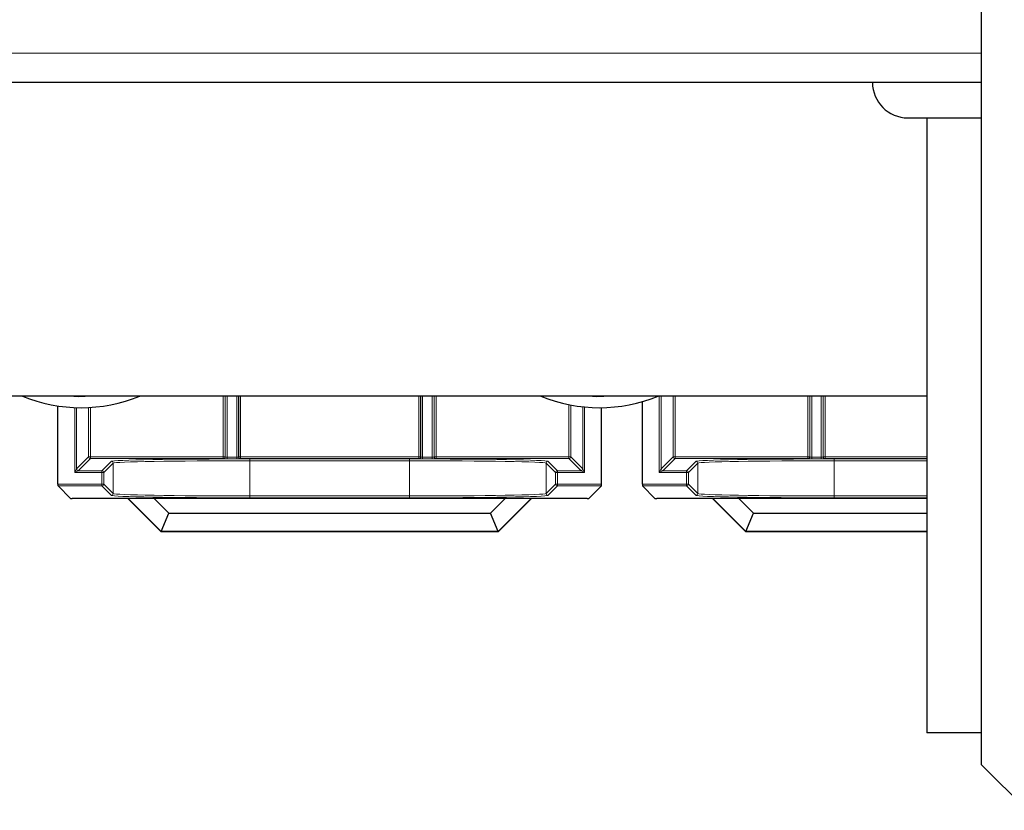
# Paper-space layout 'Blatt3' of a CAD drawing. Header units: millimetres. Extents: x 5 to 418, y 2 to 292.
# Tile 80 of 93: x 360 to 378, y 99 to 114. Entities that reach past the tile are written whole.
import ezdxf

# ---------------------------------------------------------------- set-up
doc = ezdxf.new("R2010")
doc.units = ezdxf.units.MM

psp = doc.layouts.new('Blatt3')

# ---------------------------------------------------------------- linework, layer by layer
at = {"color": 7, "linetype": 'Continuous', "lineweight": 25}
for p, q in [((377.1489, 100.1063), (377.1489, 260.1063)), ((377.1489, 112.6063), (315.4822, 112.6063)), ((375.7989, 111.9563), (377.1489, 111.9563)), ((376.1489, 111.9563), (376.1489, 100.6897)), ((376.1489, 106.8563), (343.8156, 106.8563)), ((360.2258, 105.2478), (360.2258, 106.6793)), ((370.1826, 105.2478), (370.1826, 106.6482)), ((370.9372, 105.2478), (370.9372, 106.7582)), ((360.4536, 104.9872), (360.2264, 105.2145)), ((370.182, 105.2145), (369.9548, 104.9872)), ((371.165, 104.9872), (370.9378, 105.2145)), ((361.5077, 104.9867), (360.4869, 104.9867)), ((361.5087, 104.9891), (361.5077, 104.9867)), ((362.1184, 104.3759), (361.5077, 104.9867)), ((361.5087, 104.9891), (361.9815, 104.9925)), ((362.1195, 104.3783), (361.5087, 104.9891)), ((361.9815, 104.9925), (368.4269, 104.9925)), ((361.9815, 104.9925), (362.2589, 104.715)), ((368.1495, 104.715), (368.4269, 104.9925)), ((368.8997, 104.9891), (368.2889, 104.3783)), ((368.9007, 104.9867), (368.2899, 104.3759)), ((368.4269, 104.9925), (368.8997, 104.9891)), ((368.8997, 104.9891), (368.9007, 104.9867)), ((369.9214, 104.9867), (368.9007, 104.9867)), ((372.219, 104.9867), (371.1983, 104.9867)), ((372.2201, 104.9891), (372.219, 104.9867)), ((372.8298, 104.3759), (372.219, 104.9867)), ((372.2201, 104.9891), (372.6929, 104.9925)), ((372.8308, 104.3783), (372.2201, 104.9891)), ((372.6929, 104.9925), (376.1489, 104.9925)), ((372.6929, 104.9925), (372.9703, 104.715)), ((362.1195, 104.3783), (362.2589, 104.715)), ((362.2589, 104.715), (368.1495, 104.715)), ((368.2889, 104.3783), (368.1495, 104.715)), ((372.8308, 104.3783), (372.9703, 104.715)), ((372.9703, 104.715), (376.1489, 104.715)), ((362.1195, 104.3783), (362.1184, 104.3759)), ((368.2899, 104.3759), (362.1184, 104.3759)), ((368.2889, 104.3783), (362.1195, 104.3783)), ((368.2889, 104.3783), (368.2899, 104.3759)), ((372.8308, 104.3783), (372.8298, 104.3759)), ((376.1489, 104.3759), (372.8298, 104.3759)), ((376.1489, 104.3783), (372.8308, 104.3783)), ((377.1489, 100.6897), (376.1489, 100.6897)), ((377.1489, 100.1063), (377.9822, 99.273))]:
    psp.add_line(p, q, dxfattribs=at)
at = {"color": 7, "linetype": 'Continuous', "lineweight": 18}
for p, q in [((315.4822, 113.1397), (377.1489, 113.1397)), ((363.2548, 105.7478), (363.2548, 106.8563)), ((363.2881, 106.8563), (363.2881, 105.7478)), ((363.2913, 105.7446), (363.2913, 106.8563)), ((363.3246, 106.8563), (363.3246, 105.7434)), ((363.5004, 105.7434), (363.5004, 106.8563)), ((363.5337, 106.8563), (363.5337, 105.7446)), ((363.537, 105.7478), (363.537, 106.8563)), ((363.5703, 106.8563), (363.5703, 105.7478)), ((366.8381, 105.7478), (366.8381, 106.8563)), ((366.8714, 106.8563), (366.8714, 105.7478)), ((366.8746, 105.7446), (366.8746, 106.8563)), ((366.908, 106.8563), (366.908, 105.7434)), ((367.0837, 105.7434), (367.0837, 106.8563)), ((367.1171, 106.8563), (367.1171, 105.7446)), ((367.1203, 105.7478), (367.1203, 106.8563)), ((367.1536, 106.8563), (367.1536, 105.7478)), ((371.2436, 105.4597), (371.2436, 106.8563)), ((371.2769, 106.8563), (371.2769, 105.5264)), ((371.4983, 105.7478), (371.4983, 106.8563)), ((371.5317, 106.8563), (371.5317, 105.7478)), ((373.9662, 105.7478), (373.9662, 106.8563)), ((373.9995, 106.8563), (373.9995, 105.7478)), ((374.0027, 105.7446), (374.0027, 106.8563)), ((374.036, 106.8563), (374.036, 105.7434)), ((374.2118, 105.7434), (374.2118, 106.8563)), ((374.2451, 106.8563), (374.2451, 105.7446)), ((374.2483, 105.7478), (374.2483, 106.8563)), ((374.2817, 106.8563), (374.2817, 105.7478)), ((360.5322, 105.4597), (360.5322, 106.6504)), ((360.5655, 106.6492), (360.5655, 105.5264)), ((360.787, 105.7478), (360.787, 106.6513)), ((360.8203, 106.6531), (360.8203, 105.7478)), ((369.5881, 105.7478), (369.5881, 106.7032)), ((369.6214, 106.6968), (369.6214, 105.7478)), ((369.8428, 105.5264), (369.8428, 106.6643)), ((369.8762, 106.661), (369.8762, 105.4597)), ((360.5655, 105.5264), (360.787, 105.7478)), ((360.787, 105.7478), (360.8203, 105.7478)), ((360.8203, 105.7145), (360.8203, 105.7478)), ((360.8203, 105.7478), (363.2548, 105.7478)), ((363.2548, 105.7145), (363.2548, 105.7478)), ((363.2548, 105.7478), (363.2881, 105.7478)), ((363.2881, 105.7478), (363.2913, 105.7446)), ((363.3246, 105.7434), (363.3246, 105.7101)), ((363.3246, 105.7434), (363.5004, 105.7434)), ((363.5004, 105.7434), (363.5004, 105.7101)), ((363.5337, 105.7446), (363.537, 105.7478)), ((363.537, 105.7478), (363.5703, 105.7478)), ((363.5703, 105.7145), (363.5703, 105.7478)), ((363.5703, 105.7478), (366.8381, 105.7478)), ((366.8381, 105.7145), (366.8381, 105.7478)), ((366.8381, 105.7478), (366.8714, 105.7478)), ((366.8714, 105.7478), (366.8746, 105.7446)), ((366.908, 105.7434), (366.908, 105.7101)), ((366.908, 105.7434), (367.0837, 105.7434)), ((367.0837, 105.7434), (367.0837, 105.7101)), ((367.1171, 105.7446), (367.1203, 105.7478)), ((367.1203, 105.7478), (367.1536, 105.7478)), ((367.1536, 105.7478), (369.5881, 105.7478)), ((367.1536, 105.7478), (367.1536, 105.7145)), ((369.5881, 105.7478), (369.5881, 105.7145)), ((369.5881, 105.7478), (369.6214, 105.7478)), ((369.6214, 105.7478), (369.8428, 105.5264)), ((371.2769, 105.5264), (371.4983, 105.7478)), ((371.4983, 105.7478), (371.5317, 105.7478)), ((371.5317, 105.7145), (371.5317, 105.7478)), ((371.5317, 105.7478), (373.9662, 105.7478)), ((373.9662, 105.7145), (373.9662, 105.7478)), ((373.9662, 105.7478), (373.9995, 105.7478)), ((373.9995, 105.7478), (374.0027, 105.7446)), ((374.036, 105.7434), (374.036, 105.7101)), ((374.036, 105.7434), (374.2118, 105.7434)), ((374.2118, 105.7434), (374.2118, 105.7101)), ((374.2451, 105.7446), (374.2483, 105.7478)), ((374.2483, 105.7478), (374.2817, 105.7478)), ((374.2817, 105.7145), (374.2817, 105.7478)), ((374.2817, 105.7478), (376.1489, 105.7478)), ((360.8203, 105.7145), (360.5989, 105.493)), ((363.2548, 105.7145), (360.8203, 105.7145)), ((361.0322, 105.493), (361.2055, 105.6663)), ((361.2388, 105.633), (361.0655, 105.4597)), ((361.2388, 105.0745), (361.2388, 105.633)), ((363.258, 105.7112), (363.2548, 105.7145)), ((363.5004, 105.7101), (363.3246, 105.7101)), ((363.5703, 105.7145), (363.5671, 105.7112)), ((366.8381, 105.7145), (363.5703, 105.7145)), ((363.7384, 105.7098), (366.6699, 105.7098)), ((363.7384, 105.7098), (363.7384, 105.6764)), ((363.7384, 105.6764), (363.7384, 105.031)), ((366.6699, 105.6764), (363.7384, 105.6764)), ((366.6699, 105.7098), (366.6699, 105.6764)), ((366.6699, 105.031), (366.6699, 105.6764)), ((366.8413, 105.7112), (366.8381, 105.7145)), ((367.0837, 105.7101), (366.908, 105.7101)), ((367.1536, 105.7145), (367.1504, 105.7112)), ((369.5881, 105.7145), (367.1536, 105.7145)), ((369.3428, 105.4597), (369.1696, 105.633)), ((369.1696, 105.633), (369.1696, 105.0745)), ((369.2029, 105.6663), (369.3762, 105.493)), ((369.8095, 105.493), (369.5881, 105.7145)), ((371.5317, 105.7145), (371.3103, 105.493)), ((373.9662, 105.7145), (371.5317, 105.7145)), ((371.7436, 105.493), (371.9169, 105.6663)), ((371.9502, 105.633), (371.7769, 105.4597)), ((371.9502, 105.0745), (371.9502, 105.633)), ((373.9694, 105.7112), (373.9662, 105.7145)), ((374.2118, 105.7101), (374.036, 105.7101)), ((374.2817, 105.7145), (374.2784, 105.7112)), ((376.1489, 105.7145), (374.2817, 105.7145)), ((374.4498, 105.7098), (376.1489, 105.7098)), ((374.4498, 105.7098), (374.4498, 105.6764)), ((374.4498, 105.6764), (374.4498, 105.031)), ((376.1489, 105.6764), (374.4498, 105.6764)), ((360.5322, 105.4597), (360.5655, 105.5264)), ((360.5989, 105.493), (360.5322, 105.4597)), ((361.0322, 105.4597), (360.5322, 105.4597)), ((360.5989, 105.493), (361.0322, 105.493)), ((361.0322, 105.493), (361.0322, 105.4597)), ((361.0322, 105.2478), (361.0322, 105.4597)), ((361.0322, 105.4597), (361.0655, 105.4597)), ((361.0655, 105.4597), (361.0655, 105.2478)), ((369.3428, 105.4597), (369.3762, 105.4597)), ((369.3428, 105.2478), (369.3428, 105.4597)), ((369.3762, 105.4597), (369.3762, 105.493)), ((369.3762, 105.493), (369.8095, 105.493)), ((369.3762, 105.4597), (369.3762, 105.2478)), ((369.8762, 105.4597), (369.3762, 105.4597)), ((369.8762, 105.4597), (369.8095, 105.493)), ((369.8428, 105.5264), (369.8762, 105.4597)), ((371.2436, 105.4597), (371.2769, 105.5264)), ((371.3103, 105.493), (371.2436, 105.4597)), ((371.7436, 105.4597), (371.2436, 105.4597)), ((371.3103, 105.493), (371.7436, 105.493)), ((371.7436, 105.493), (371.7436, 105.4597)), ((371.7436, 105.2478), (371.7436, 105.4597)), ((371.7436, 105.4597), (371.7769, 105.4597)), ((371.7769, 105.4597), (371.7769, 105.2478)), ((360.2258, 105.2478), (361.0322, 105.2478)), ((361.0322, 105.2145), (360.2264, 105.2145)), ((361.0322, 105.2478), (361.0322, 105.2145)), ((361.0322, 105.2478), (361.0655, 105.2478)), ((361.2055, 105.0412), (361.0322, 105.2145)), ((361.0655, 105.2478), (361.2388, 105.0745)), ((369.1696, 105.0745), (369.3428, 105.2478)), ((369.3762, 105.2145), (369.2029, 105.0412)), ((369.3428, 105.2478), (369.3762, 105.2478)), ((369.3762, 105.2478), (370.1826, 105.2478)), ((369.3762, 105.2145), (369.3762, 105.2478)), ((370.182, 105.2145), (369.3762, 105.2145)), ((370.9372, 105.2478), (371.7436, 105.2478)), ((371.7436, 105.2145), (370.9378, 105.2145)), ((371.7436, 105.2478), (371.7436, 105.2145)), ((371.7436, 105.2478), (371.7769, 105.2478)), ((371.9169, 105.0412), (371.7436, 105.2145)), ((371.7769, 105.2478), (371.9502, 105.0745)), ((363.7384, 105.031), (363.7384, 104.9977)), ((363.7384, 105.031), (366.6699, 105.031)), ((366.6699, 105.031), (366.6699, 104.9977)), ((374.4498, 105.031), (374.4498, 104.9977)), ((374.4498, 105.031), (376.1489, 105.031)), ((366.6699, 104.9977), (363.7384, 104.9977)), ((376.1489, 104.9977), (374.4498, 104.9977))]:
    psp.add_line(p, q, dxfattribs=at)
at = {"color": 7, "linetype": 'Continuous', "lineweight": 18, "flags": 128}
for points in [[(360.8599, 106.8563), (360.5962, 106.8485), (360.4379, 106.8563)], [(370.3599, 106.8563), (370.0962, 106.8485), (369.9379, 106.8563)]]:
    psp.add_lwpolyline(points, dxfattribs=at)
at = {"color": 7, "linetype": 'Continuous', "lineweight": 25}
for centre, radius, start, end in [((375.7989, 112.6063), 0.65, 180, 270), ((360.6489, 109.523), 2.875, 248.05396, 291.94604), ((370.1489, 109.523), 2.875, 248.05396, 291.94604)]:
    psp.add_arc(centre, radius, start, end, dxfattribs=at)
at = {"color": 7, "linetype": 'Continuous', "lineweight": 18}
for centre, start, end in [((360.8203, 105.7478), 180.02044, 269.97956), ((363.2548, 105.7478), 270.02044, 359.97956), ((363.258, 105.7446), 270.02044, 359.97956), ((363.5671, 105.7446), 180.02044, 269.97956), ((363.5703, 105.7478), 180.02044, 269.97956), ((366.8381, 105.7478), 270.02044, 359.97956), ((366.8413, 105.7446), 270.02044, 359.97956), ((367.1504, 105.7446), 180.02044, 269.97956), ((367.1536, 105.7478), 180.02044, 269.97956), ((369.5881, 105.7478), 270.02044, 359.97956), ((371.5317, 105.7478), 180.02044, 269.97956), ((373.9661, 105.7478), 270.02044, 359.97956), ((373.9694, 105.7446), 270.02044, 359.97956), ((374.2785, 105.7446), 180.02044, 269.97956), ((374.2817, 105.7478), 180.02044, 269.97956), ((361.2055, 105.633), 0.02044, 89.97956), ((369.2029, 105.633), 90.02044, 179.97956), ((371.9169, 105.633), 0.02044, 89.97956), ((360.5989, 105.5264), 180.02044, 269.97956), ((361.0322, 105.4597), 0.02044, 89.97956), ((369.3762, 105.4597), 90.02044, 179.97956), ((369.8095, 105.5264), 270.02044, 359.97956), ((371.3103, 105.5264), 180.02044, 269.97956), ((371.7436, 105.4597), 0.02044, 89.97956), ((361.0322, 105.2478), 270.02044, 359.97956), ((369.3762, 105.2478), 180.02044, 269.97956), ((371.7436, 105.2478), 270.02044, 359.97956), ((361.2055, 105.0745), 270.02044, 359.97956), ((369.2029, 105.0745), 180.02044, 269.97956), ((371.9169, 105.0745), 270.02044, 359.97956)]:
    psp.add_arc(centre, 0.0333, start, end, dxfattribs=at)
for centre, major_axis, ratio, start_param, end_param in [((363.3246, 105.7446), (0.0333, 0), 0.0349101, 3.1590459, 4.712389), ((363.5004, 105.7446), (0.0333, 0), 0.0349101, 4.712389, 6.265732), ((366.908, 105.7446), (0.0333, 0), 0.0349101, 3.1590459, 4.712389), ((367.0837, 105.7446), (0.0333, 0), 0.0349101, 4.712389, 6.265732), ((374.036, 105.7446), (0.0333, 0), 0.0349101, 3.1590459, 4.712389), ((374.2118, 105.7446), (0.0333, 0), 0.0349101, 4.712389, 6.265732), ((363.7384, 105.6656), (2.5333, 0), 0.0174551, 1.5707963, 3.1241394), ((363.7384, 105.6322), (2.5, 0), 0.0176878, 1.5707963, 3.1241394), ((363.3246, 105.7113), (0.0667, 0), 0.0174551, 3.1590459, 4.712389), ((363.5004, 105.7113), (0.0667, 0), 0.0174551, 4.712389, 6.265732), ((366.6699, 105.6656), (2.5333, 0), 0.0174551, 0.0174533, 1.5707963), ((366.6699, 105.6322), (2.5, 0), 0.0176878, 0.0174533, 1.5707963), ((366.908, 105.7113), (0.0667, 0), 0.0174551, 3.1590459, 4.712389), ((367.0837, 105.7113), (0.0667, 0), 0.0174551, 4.712389, 6.265732), ((374.4498, 105.6656), (2.5333, 0), 0.0174551, 1.5707963, 3.1241394), ((374.4498, 105.6322), (2.5, 0), 0.0176878, 1.5707963, 3.1241394), ((374.036, 105.7113), (0.0667, 0), 0.0174551, 3.1590459, 4.712389), ((374.2118, 105.7113), (0.0667, 0), 0.0174551, 4.712389, 6.265732), ((363.7384, 105.0419), (2.5333, 0), 0.0174551, 3.1590459, 4.712389), ((363.7384, 105.0753), (2.5, 0), 0.0176878, 3.1590459, 4.712389), ((366.6699, 105.0753), (2.5, 0), 0.0176878, 4.712389, 6.265732), ((366.6699, 105.0419), (2.5333, 0), 0.0174551, 4.712389, 6.265732), ((374.4498, 105.0419), (2.5333, 0), 0.0174551, 3.1590459, 4.712389), ((374.4498, 105.0753), (2.5, 0), 0.0176878, 3.1590459, 4.712389)]:
    psp.add_ellipse(centre, major_axis=major_axis, ratio=ratio, start_param=start_param, end_param=end_param, dxfattribs=at)
at = {"color": 7, "linetype": 'Continuous', "lineweight": 25}
for centre, major_axis, start_param, end_param in [((360.2264, 105.2478), (0, 0.0333), 1.5707963, 3.1241394), ((370.182, 105.2478), (0, 0.0333), 3.1590459, 4.712389), ((370.9378, 105.2478), (0, 0.0333), 1.5707963, 3.1241394), ((360.4869, 104.9872), (0.0333, 0), 3.1590459, 4.712389), ((369.9214, 104.9872), (0.0333, 0), 4.712389, 6.265732), ((371.1983, 104.9872), (0.0333, 0), 3.1590459, 4.712389)]:
    psp.add_ellipse(centre, major_axis=major_axis, ratio=0.0174551, start_param=start_param, end_param=end_param, dxfattribs=at)

doc.saveas('drawing.dxf')
